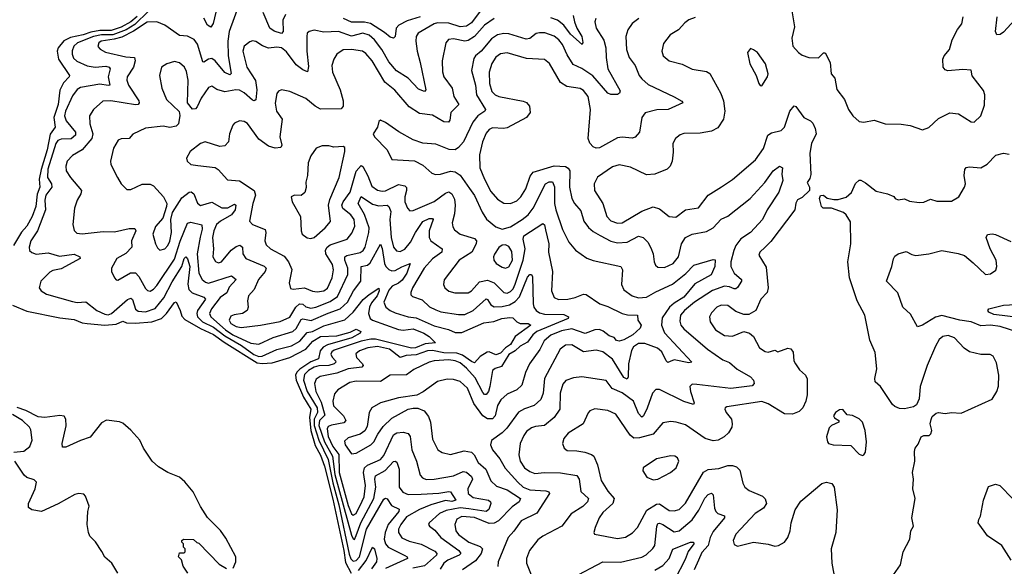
# Model space of a CAD drawing. Extents: x 2143765 to 2212931, y 878955 to 1017455.
# Tile 32 of 256: x 2151760 to 2157830, y 900077 to 903448. Entities that reach past the tile are written whole.
import ezdxf

# ---------------------------------------------------------------- set-up
doc = ezdxf.new("R2010")
doc.units = 0

msp = doc.modelspace()

# ---------------------------------------------------------------- linework, layer by layer
at = {"layer": '0CON20XD'}
for points in [[(2153112.7, 903545), (2153051.2, 903375), (2153043.5, 903315), (2153046, 903226), (2153064.4, 903115.6), (2153055, 903108.5), (2153025, 903122.8), (2152965, 903194.7), (2152945, 903208.8), (2152925, 903205.5), (2152895.7, 903185.7), (2152888.6, 903188.6), (2152857.2, 903297.2), (2152835.3, 903325.3), (2152795, 903346.2), (2152745, 903350), (2152655, 903414.1), (2152605, 903435.7), (2152545, 903433.8), (2152462.5, 903377.5), (2152389, 903341), (2152342.7, 903327.3), (2152261.9, 903315), (2152248.2, 903305), (2152242.3, 903282.3), (2152256, 903266), (2152288.7, 903248.7), (2152415, 903219.7), (2152467.8, 903215), (2152472.5, 903195), (2152461.9, 903155), (2152422.3, 903095), (2152420.4, 903075), (2152430.3, 903045), (2152495, 902946.9), (2152497.1, 902935), (2152490.8, 902925), (2152475, 902922.4), (2152322.3, 902947.7), (2152272.9, 902945), (2152214.7, 902895.3), (2152191.1, 902855), (2152192.7, 902805), (2152211.2, 902745), (2152205.3, 902715), (2152144.8, 902645.2), (2152085, 902611.1), (2152053.8, 902575), (2152044.5, 902544.5), (2152046.7, 902515), (2152072.5, 902475), (2152140.6, 902395), (2152138.1, 902375), (2152114.4, 902335), (2152097.1, 902285), (2152088, 902185), (2152095, 902147.5), (2152112.1, 902132.1), (2152145, 902127.5), (2152275, 902142.8), (2152345, 902139.6), (2152435, 902161.1), (2152469.4, 902159.4), (2152475.3, 902145), (2152450, 902085), (2152451.5, 902045), (2152415, 902006.2), (2152360, 901975), (2152325.7, 901915), (2152325.8, 901895), (2152345, 901856.7), (2152355, 901843.8), (2152365, 901842), (2152442.3, 901887.7), (2152475, 901886.2), (2152495.2, 901865.2), (2152535, 901790.5), (2152548.5, 901778.5), (2152565, 901774.6), (2152585, 901786.2), (2152605, 901808.2), (2152715, 901971.1), (2152748.6, 902081.4), (2152795, 902193.5), (2152815, 902198.7), (2152882.1, 902182.1), (2152885.6, 902155.6), (2152873, 902107), (2152853.4, 902005), (2152864, 901885), (2152885, 901846.2), (2152905, 901829.1), (2152925, 901823.1), (2153065, 901868.2), (2153094.3, 901845), (2153052.3, 901797.7), (2153037.5, 901762.5), (2152995.9, 901735), (2152943.3, 901665), (2152930.5, 901635), (2152938.9, 901615), (2153028.5, 901535), (2153074.2, 901505), (2153185, 901453.5), (2153235, 901447), (2153322.7, 901487.3), (2153445, 901525.2), (2153465, 901542.8), (2153495, 901598.8), (2153505, 901602.3), (2153556.3, 901593.7), (2153662, 901638)], [(2152485, 903468.6), (2152445.5, 903435), (2152385, 903401.5), (2152325, 903382.5), (2152255, 903382.1), (2152198.1, 903371.9), (2152151.5, 903355), (2152072.4, 903337.6), (2152032.4, 903317.6), (2151997.1, 903275), (2151990.6, 903255), (2152000, 903205), (2152068.1, 903105), (2152065.6, 903095), (2152030.6, 903059.4), (2152007.1, 903012.9), (2151997, 902925), (2151971.1, 902845), (2151979.7, 902785), (2151947.6, 902742.4), (2151929.9, 902645), (2151892.4, 902525), (2151880, 902465), (2151884, 902415), (2151868.3, 902371.7), (2151858.9, 902295), (2151837.3, 902235), (2151804, 902175), (2151771.4, 902138.6), (2151722.8, 902055)], [(2152555, 903500), (2152471, 903419), (2152416, 903386), (2152335.2, 903355.2), (2152265, 903354.8), (2152214.4, 903345.6), (2152116, 903305), (2152094.7, 903285), (2152083.2, 903256.8), (2152082.9, 903235), (2152091.8, 903211.8), (2152112.5, 903192.5), (2152175.8, 903164.2), (2152225, 903156.1), (2152290.9, 903160.9), (2152311.9, 903155), (2152316.9, 903145), (2152306, 903095), (2152315.3, 903045), (2152305, 903041.7), (2152255, 903050.3), (2152135, 903030), (2152115, 903018.2), (2152085, 902979.1), (2152041.6, 902885), (2152036.4, 902855), (2152047.6, 902825), (2152103.7, 902755), (2152103.7, 902735), (2152076.6, 902713.4), (2152015, 902711.5), (2151995, 902703.3), (2151983.8, 902685), (2151934, 902526), (2151931.9, 902475), (2151956.4, 902435), (2151959.2, 902415), (2151921, 902365), (2151915.2, 902335), (2151919.8, 902275), (2151870.8, 902145), (2151829.2, 902085), (2151818.5, 902045), (2151820.8, 902025), (2151835, 902011.4), (2151862, 902002), (2151935, 902010.4), (2152005, 901989.7), (2152095, 902002.5), (2152130, 901985), (2152132, 901975), (2152015, 901911.5), (2151965, 901900.8), (2151945, 901890.4), (2151890.9, 901835), (2151880.5, 901795), (2151892.9, 901775), (2151925.4, 901755.4), (2152085, 901710), (2152115, 901704.6), (2152167.7, 901707.7), (2152235, 901655.3), (2152285, 901631.4), (2152305, 901628.4), (2152325.4, 901635), (2152425, 901721.6), (2152445, 901730.9), (2152455, 901722.9), (2152473.7, 901663.7), (2152489.6, 901649.6), (2152535, 901646.4), (2152595, 901666.2), (2152647.9, 901732.1), (2152699.2, 901830.8), (2152760.5, 901925), (2152775, 901974.4), (2152785, 901985.6), (2152795, 901973.3), (2152808.1, 901925), (2152797.3, 901817.3), (2152802.9, 901785), (2152824.1, 901764.1), (2152895.8, 901735.8), (2152905.3, 901725), (2152856.3, 901655), (2152851.2, 901635), (2152857, 901615), (2152887.6, 901585), (2152955, 901552.2), (2153025, 901497.4), (2153127.7, 901437.7), (2153204, 901384)], [(2154599.6, 903500.4), (2154545, 903429.1), (2154515, 903408.1), (2154474.8, 903405.2), (2154405, 903427.3), (2154335, 903429.3), (2154315, 903423.2), (2154217.5, 903365), (2154204.6, 903345), (2154202.2, 903315), (2154209.7, 903255), (2154230, 903185), (2154264.2, 903015.8), (2154255, 903005.8), (2154219.4, 903019.4), (2154155, 903088), (2154083.8, 903133.8), (2154035, 903188.2), (2153992.2, 903265), (2153948.2, 903325), (2153915, 903353), (2153875, 903364.4), (2153805, 903346), (2153724.7, 903375.3), (2153635, 903370.4), (2153575, 903384.3), (2153543.8, 903375), (2153532.9, 903365), (2153529.4, 903345), (2153530, 903255), (2153541.1, 903158.9), (2153535, 903126.7), (2153505, 903138.9), (2153465, 903169.3), (2153405, 903250.6), (2153375, 903273.7), (2153345, 903279.4), (2153295, 903273.2), (2153257.1, 903287.1), (2153215, 903312.9), (2153195, 903317.5), (2153178.3, 903311.7), (2153145, 903284.3), (2153135.4, 903255), (2153160, 903155), (2153213.2, 903073.2), (2153222.6, 903015), (2153215, 902954.2), (2153205, 902947.8), (2153195, 902952.9), (2153145, 902996.2), (2153115, 903013.3), (2153093.5, 903016.5), (2153025, 903002.7), (2152975, 903017.1), (2152945, 903038.6), (2152925, 903030), (2152879.2, 902965), (2152855, 902911.2), (2152845, 902898.8), (2152825, 902896.2), (2152794.5, 902935), (2152798.6, 903075), (2152787.7, 903127.7), (2152775.3, 903155.3), (2152745, 903181.4), (2152715, 903190), (2152667.5, 903175), (2152635, 903156.2), (2152622.2, 903105), (2152635.6, 903025), (2152664.4, 902955), (2152742.6, 902882.6), (2152746.6, 902856.6), (2152740, 902805), (2152725, 902791.1), (2152685, 902782.9), (2152645, 902790.9), (2152535, 902778.2), (2152457.9, 902742.1), (2152434.4, 902715.6), (2152385, 902714.4), (2152368, 902705), (2152338.1, 902655), (2152320, 902575), (2152322.5, 902555), (2152362.9, 902475), (2152386.6, 902436.6), (2152420.5, 902400.5), (2152445, 902401.2), (2152515, 902433.8), (2152565, 902434), (2152585, 902423.8), (2152645.8, 902355.8), (2152666.7, 902315), (2152665.7, 902295), (2152642.5, 902225), (2152597.1, 902172.9), (2152581.1, 902125), (2152596.5, 902066.5), (2152610.3, 902040.3), (2152625, 902026.7), (2152655.4, 902035), (2152674.1, 902055), (2152685, 902081.4), (2152696, 902135), (2152692.5, 902215), (2152701.2, 902258.8), (2152759.6, 902350.4), (2152805, 902384.6), (2152816.6, 902386.6), (2152834.2, 902374.2), (2152857.1, 902317.1), (2152875, 902301.5), (2152945, 902321.8), (2153007, 902287), (2153042.5, 902287.5), (2153085, 902309.6), (2153092.2, 902305), (2153089.2, 902275), (2153065.6, 902245), (2152997.1, 902205), (2152974.4, 902184.4)], [(2152969.7, 903495), (2152952, 903425), (2152938.2, 903401.8), (2152917.3, 903415), (2152895, 903457.8)], [(2153399.3, 903480.7), (2153382.8, 903445), (2153385.2, 903374.8), (2153375, 903363.5), (2153328, 903378), (2153302.5, 903395), (2153262, 903492)], [(2154230, 903465), (2154149.3, 903440.7), (2154097.9, 903415), (2154081.5, 903395), (2154075.4, 903345), (2154065, 903334.4), (2154045, 903339.6), (2154010, 903370), (2153923.8, 903423.8), (2153885, 903432.9), (2153805, 903432.8), (2153756, 903456)], [(2155172.6, 903475), (2155180.9, 903435), (2155195.8, 903395), (2155225.7, 903345), (2155232.5, 903307.5), (2155227.5, 903295), (2155155, 903358.4), (2155115.1, 903415.1), (2155075, 903444.4), (2155035, 903460.2)], [(2155925, 903461.8), (2155885, 903448.1), (2155860.2, 903429.8), (2155820.8, 903385), (2155770.8, 903355), (2155728.7, 903301.3), (2155718.6, 903255), (2155727.5, 903225), (2155763.3, 903195), (2155845, 903174.4), (2155905, 903142.9), (2155995, 903128.6), (2156015.4, 903115.4), (2156082.2, 902992.2), (2156098.5, 902948.5), (2156106.5, 902885), (2156099.1, 902835), (2156065, 902781.4), (2156025, 902760.6), (2155955, 902748.9), (2155855, 902746.9), (2155832, 902738), (2155803.8, 902716.2), (2155787.1, 902685), (2155787.9, 902632.1), (2155783.5, 902575), (2155770.6, 902545), (2155752.7, 902527.3), (2155675, 902494.5), (2155625, 902490.9), (2155525, 902538.9), (2155455, 902553.1), (2155415, 902541.5), (2155322.6, 902477.4), (2155302.5, 902435), (2155304.5, 902395), (2155354.7, 902314.7), (2155379.6, 902235), (2155405, 902208.2), (2155445, 902193.3), (2155475.3, 902194.7), (2155595, 902267.1), (2155665, 902294.4), (2155705, 902281.1), (2155765, 902233.3), (2155805, 902229.2), (2155865, 902274.5), (2155945, 902287.8), (2156005, 902365.6), (2156087.5, 902417.5), (2156155, 902462.5), (2156296.2, 902583.8), (2156346.1, 902653.9), (2156373.3, 902735), (2156395, 902749.6), (2156455, 902764.3), (2156474.2, 902785), (2156508.6, 902885), (2156535, 902917.5), (2156545, 902912.5), (2156594.6, 902844.6), (2156635, 902824.2), (2156649.8, 902809.8), (2156665, 902776.7), (2156669.4, 902745), (2156642, 902685), (2156630.9, 902625), (2156636.8, 902493.2), (2156631.9, 902468.1), (2156614.4, 902445), (2156628.8, 902415), (2156628.8, 902395), (2156585, 902351.2), (2156555, 902338), (2156545, 902317.5), (2156538.1, 902275), (2156390.4, 902079.6), (2156355.3, 902044.7), (2156324, 902015), (2156316.2, 901995), (2156361.2, 901921.2), (2156375.3, 901794.7), (2156367.3, 901765), (2156330, 901725), (2156298.1, 901655), (2156255, 901630.6), (2156225, 901628.9), (2156175, 901647.5), (2156125, 901685.5), (2156085, 901687.1), (2156058.1, 901675), (2156025, 901639.2), (2156013.3, 901615), (2156016.9, 901585), (2156049.4, 901535), (2156105, 901499.5), (2156155, 901496.5), (2156225, 901524.2), (2156260, 901515), (2156285, 901493.8), (2156320.8, 901425), (2156355, 901400.6), (2156375, 901397.5), (2156415, 901410), (2156435, 901398.9), (2156495, 901422.9), (2156515, 901417.5), (2156528, 901398), (2156533.6, 901345), (2156541.9, 901325), (2156568.3, 901288.3), (2156605, 901255.8), (2156615, 901233.3), (2156615.4, 901134.6), (2156607.5, 901095), (2156588.5, 901055), (2156565, 901032.5), (2156525, 901014.4), (2156475, 901017.5), (2156375, 901079.6), (2156335, 901094), (2156119.7, 901060.3), (2156110, 901055), (2156107.5, 901045), (2156115.8, 901025), (2156148.1, 900985), (2156153.3, 900955), (2156150, 900935), (2156129.8, 900900.2), (2156103.9, 900876.1), (2156065.4, 900854.6), (2156035, 900851.5), (2155985, 900864.5), (2155865, 900950), (2155806.7, 900966.7), (2155775, 900969.2), (2155725, 900960.6), (2155665, 900891.9), (2155581.9, 900868.1), (2155547.1, 900867.1), (2155522.9, 900885), (2155435.6, 901015), (2155385, 901037.1), (2155305, 901047.8), (2155275.4, 901034.6), (2155265, 901024), (2155234, 900956), (2155142.1, 900897.9), (2155115.5, 900865), (2155105.6, 900835), (2155117.1, 900805), (2155135, 900791.1), (2155195, 900789.1), (2155245, 900780), (2155285, 900766.7), (2155299.4, 900755), (2155322.6, 900702.6), (2155345, 900605.8), (2155385, 900540), (2155424.5, 900495), (2155417.3, 900465), (2155355, 900408.9), (2155332.9, 900375), (2155306.9, 900315), (2155300, 900285), (2155303.3, 900275), (2155445, 900248.9), (2155495, 900256.1), (2155537.8, 900282.2), (2155569.1, 900315), (2155626.8, 900423.2), (2155685, 900460.8), (2155705, 900462.5), (2155765, 900420.8), (2155795, 900417.9), (2155825, 900427.5), (2155864.7, 900465.3), (2155975, 900656.6), (2156005, 900672.9), (2156070.8, 900679.2), (2156125, 900697.9), (2156155, 900698.8), (2156179.9, 900689.9), (2156199.7, 900669.7), (2156218.8, 900588.8), (2156230, 900565), (2156256.7, 900545), (2156339.8, 900509.8), (2156355, 900493.8), (2156364.3, 900465), (2156345.8, 900435), (2156295, 900402.9), (2156175, 900275.8), (2156158, 900235), (2156165, 900211.2), (2156185, 900200.8), (2156284.2, 900225.8), (2156375, 900214.2), (2156415, 900200.8), (2156437.5, 900205), (2156475, 900226), (2156495, 900253.8), (2156509.1, 900295), (2156515.3, 900344.7), (2156541.5, 900425), (2156575, 900477.5), (2156705, 900587.5), (2156735, 900595.8), (2156767.9, 900587.9), (2156780.8, 900565), (2156798.9, 900425), (2156790.9, 900285), (2156763.1, 900185), (2156767.1, 900095), (2156785.6, 899995)], [(2156518.2, 903515), (2156536.5, 903405), (2156519.4, 903335), (2156525.8, 903285), (2156561.2, 903245), (2156585, 903229.2), (2156625, 903215.8), (2156685, 903213.8), (2156715, 903243.3), (2156725, 903243.3), (2156757.5, 903185), (2156763.8, 903115), (2156785, 903087.5), (2156798.7, 903018.7), (2156844.2, 902955), (2156870, 902895), (2156895.8, 902855.8), (2156935, 902820), (2156965, 902816.7), (2157027.7, 902827.7), (2157095, 902806.2), (2157194.2, 902804.2), (2157250, 902795), (2157325, 902768.8), (2157365, 902783.8), (2157425, 902838), (2157495, 902873.8), (2157547.3, 902867.3), (2157625, 902818), (2157645, 902816.2), (2157686, 902855), (2157708.3, 902921.7), (2157710, 902985), (2157701.7, 903011.7), (2157633, 903103), (2157625, 903137.5), (2157575, 903140.8), (2157482.7, 903132.7), (2157465, 903140), (2157453.8, 903155), (2157451.2, 903205), (2157460, 903225), (2157493.1, 903265), (2157507.9, 903325), (2157541.3, 903388.7), (2157567.4, 903422.6), (2157576.7, 903465)], [(2157918.8, 903475), (2157825, 903370.9), (2157805, 903357.5), (2157783.8, 903355), (2157775.5, 903375.5), (2157786.6, 903465)], [(2154685, 903454.8), (2154625.7, 903414.3), (2154565, 903344.7), (2154525, 903319.4), (2154505, 903316.5), (2154435, 903330.3), (2154404.7, 903325.3), (2154387.8, 903305), (2154365.5, 903195), (2154366.7, 903126.7), (2154374.6, 903095), (2154425.3, 903025.3), (2154436.2, 902975), (2154466.4, 902925), (2154417.3, 902875), (2154411.3, 902828.7), (2154403.9, 902816.1), (2154375, 902817.5), (2154305, 902859.4), (2154225, 902869.6), (2154160.3, 902910.3), (2154072.8, 903012.8), (2154012.2, 903062.2), (2153933.8, 903193.8), (2153895, 903239.4), (2153873.1, 903253.1), (2153805, 903265.3), (2153755, 903262.5), (2153715.6, 903235), (2153695.9, 903204.1), (2153683.9, 903165), (2153689.3, 903125), (2153735, 903016), (2153755, 902947.5), (2153754.3, 902915), (2153741.3, 902898.7), (2153615, 902895.5), (2153581.4, 902915), (2153525, 902962.2), (2153425, 903005.8), (2153373.6, 903016.4), (2153355, 903007.5), (2153346.1, 902993.9), (2153335.7, 902934.3), (2153343.5, 902885), (2153378.5, 902835), (2153363.8, 902725), (2153376.7, 902675), (2153369.6, 902660.4), (2153335, 902655.5), (2153295, 902667.9), (2153235, 902712.2), (2153165, 902807.1), (2153145, 902821.1), (2153115, 902824.3), (2153085, 902809.2), (2153075, 902796.7), (2153054.4, 902745), (2153047.5, 902695), (2153025, 902671.2), (2152995, 902665.8), (2152904.6, 902695.4), (2152875, 902684.4), (2152810.8, 902635), (2152789.2, 902595), (2152792, 902575), (2152815.6, 902555.6), (2152859.1, 902549.1), (2152965, 902537.5), (2152983.3, 902525), (2153040.7, 902460.7), (2153115, 902454.5), (2153204.7, 902394.7), (2153214.6, 902365), (2153197.5, 902315), (2153177.5, 902205), (2153196.2, 902185), (2153272.5, 902155), (2153278.5, 902135), (2153270.8, 902085), (2153279.9, 902059.9), (2153305.6, 902035), (2153389.6, 901989.6), (2153418.2, 901955), (2153437.6, 901907.6), (2153420.6, 901825), (2153429.2, 901789.2), (2153445.7, 901785.7), (2153515, 901795.3), (2153565, 901774.1), (2153595, 901769.7), (2153635, 901776.4), (2153658.3, 901791.7), (2153687, 901855), (2153695.3, 901905), (2153687.7, 901937.7), (2153647.1, 902005), (2153646, 902026), (2153654.8, 902045), (2153675, 902060.2), (2153779.5, 902095), (2153808.2, 902131.8), (2153825.3, 902175), (2153822.8, 902215), (2153802.5, 902245), (2153753.3, 902283.3), (2153745.9, 902305), (2153754, 902325), (2153797.2, 902385), (2153835, 902513.5), (2153865, 902548.1), (2153875, 902542.9), (2153905.8, 902485), (2153931.1, 902421.1), (2153965, 902396.7), (2153995, 902390.3), (2154015, 902393), (2154095, 902431.3), (2154135, 902424.3), (2154143.8, 902413.8), (2154145.4, 902395.4), (2154134.2, 902355), (2154134, 902325), (2154151.1, 902285), (2154165, 902270), (2154185, 902271.5), (2154315, 902326.5), (2154385, 902379.2), (2154405, 902386.2), (2154425, 902373.3), (2154440.9, 902340.8), (2154445.8, 902305), (2154440.5, 902250.5), (2154426.2, 902195), (2154430.5, 902170.5), (2154441.6, 902151.6), (2154474.7, 902124.7), (2154565, 902098.2), (2154576.2, 902085), (2154573.8, 902065), (2154547.1, 902015), (2154470.4, 901965), (2154376.3, 901843.7), (2154371.9, 901815), (2154380.6, 901795), (2154405, 901774.6), (2154443.6, 901763.7), (2154525, 901763.8), (2154545, 901775.5), (2154595, 901831.2), (2154645, 901842.4), (2154685.5, 901825.5), (2154745, 901765.3), (2154765, 901762.2), (2154785, 901770.8), (2154801.8, 901788.2), (2154815, 901816.2), (2154863.8, 901965), (2154876.5, 902035), (2154864.3, 902095), (2154868.7, 902115), (2154985, 902191.4), (2154995, 902183.8), (2155001.5, 902151.5), (2155021.8, 902065), (2155020.6, 902015), (2155044.6, 901895), (2155038.5, 901775), (2155054.7, 901734.7), (2155081.8, 901721.8), (2155140, 901725), (2155185, 901733.8), (2155235, 901754.4), (2155252.9, 901752.9), (2155336.4, 901696.3), (2155385, 901680), (2155475, 901635.9), (2155507.2, 901627.2), (2155569.2, 901625), (2155570, 901595), (2155590.9, 901565), (2155584.7, 901545), (2155539.3, 901505), (2155485, 901473.3), (2155455, 901464.4), (2155439.9, 901469.9), (2155425, 901487.5), (2155395, 901498), (2155357.3, 901527.3), (2155335, 901536.7), (2155305, 901534.3), (2155246.7, 901513.3), (2155165, 901542.4), (2155099.3, 901529.3), (2155035, 901502.2), (2154992.8, 901467.2), (2154965.9, 901414.1), (2154903.8, 901325), (2154877.9, 901272.1), (2154855.9, 901194.1), (2154825, 901165.6), (2154765, 901139.1), (2154726.8, 901103.2), (2154705, 901068), (2154691.8, 901005), (2154674.7, 900985.3), (2154645, 900986.8), (2154615.1, 901005.1), (2154560.6, 901080.6), (2154520.9, 901175), (2154475, 901215.6), (2154435, 901228.5), (2154395, 901230), (2154335, 901216.4), (2154247.7, 901152.3), (2154207.8, 901132.2), (2154095, 901115.5), (2153985, 901085.4), (2153931.4, 901055), (2153913.8, 901026.2), (2153902, 900938), (2153887.6, 900912.4), (2153859.2, 900890.8), (2153785, 900870), (2153761.8, 900848.2), (2153767.5, 900825), (2153805, 900770), (2153835, 900774.5), (2153925, 900826.7), (2153942.5, 900845), (2153967.3, 900892.7), (2154001.1, 900938.9), (2154055, 900989.6), (2154154.7, 901045.3), (2154185, 901053.1), (2154215, 901051.8), (2154254.7, 901034.7), (2154281.4, 901001.4), (2154293.4, 900965), (2154305, 900860), (2154338.6, 900795), (2154365, 900778.2), (2154415, 900766.9), (2154500.7, 900789.3), (2154545, 900780.8), (2154561.1, 900765), (2154587.2, 900717.2), (2154634.1, 900675), (2154663.9, 900603.9), (2154700.5, 900570.5), (2154765, 900548.4), (2154846.8, 900495), (2154840, 900475), (2154796, 900444), (2154712, 900358), (2154685, 900343.3), (2154655, 900340.4), (2154565, 900377.3), (2154485, 900383), (2154455, 900367.5), (2154441.8, 900335), (2154448.9, 900295), (2154465, 900273.6), (2154528.8, 900225), (2154599, 900199), (2154613.5, 900183.5), (2154605.8, 900155), (2154569.8, 900110.2), (2154490, 900055)], [(2155312.7, 903455), (2155305.4, 903435), (2155314.7, 903395), (2155361, 903321), (2155373.2, 903275), (2155375.3, 903215), (2155386.9, 903145), (2155461.5, 903008.5), (2155458.9, 902995), (2155445, 902986.4), (2155405, 902986.8), (2155385, 902995.4), (2155292.8, 903102.8), (2155225, 903147.1), (2155172.3, 903172.3), (2155135, 903232.2), (2155106.8, 903295), (2155084, 903325), (2155055, 903346.7), (2154996.7, 903366.7), (2154965, 903368.2), (2154945, 903362.2), (2154905, 903332.9), (2154882.7, 903327.3), (2154775, 903361), (2154745, 903362.6), (2154705, 903355.3), (2154669, 903331), (2154606.1, 903255), (2154569.5, 903225), (2154560.1, 903209.9), (2154546.2, 903135), (2154570.9, 903045), (2154576.3, 902985), (2154631.8, 902895), (2154626.9, 902885), (2154584.5, 902855), (2154553, 902817), (2154495.5, 902694.5), (2154465, 902659.6), (2154445, 902646.2), (2154407.7, 902647.7), (2154325, 902680.6), (2154245.8, 902685.8), (2154185, 902706.2), (2154097.1, 902757.1), (2154015, 902814), (2153985, 902827.5), (2153975, 902820), (2153966.2, 902785), (2153940, 902745), (2153946.7, 902725), (2154025.5, 902645.5), (2154055, 902586.2), (2154195, 902577.1), (2154245, 902551.4), (2154301.7, 902501.7), (2154322.6, 902492.6), (2154355, 902495.5), (2154415, 902513.8), (2154445, 902510), (2154475, 902489.5), (2154533.6, 902406.4), (2154563.8, 902363.8), (2154610.3, 902260.3), (2154638.2, 902218.2), (2154695, 902170.9), (2154735.5, 902155.5), (2154785, 902171.1), (2154858.5, 902215), (2154895.5, 902244.5), (2154925.8, 902285), (2155001.1, 902435), (2155025, 902448.9), (2155045, 902447.5), (2155057.6, 902417.6), (2155057.3, 902315), (2155064.4, 902275), (2155106.5, 902155), (2155145.3, 902075.3), (2155186.9, 902026.9), (2155256.9, 901976.9), (2155295, 901962.9), (2155466.9, 901926.9), (2155476.2, 901906.2), (2155471.2, 901815), (2155485, 901782.2), (2155535.3, 901745.3), (2155575, 901732.9), (2155625, 901735.9), (2155680.9, 901769.1), (2155785, 901816.1), (2155866.6, 901883.4), (2155915.3, 901934.7), (2156035, 901970), (2156048, 901968), (2156045.9, 901925), (2156022.1, 901875), (2155921.5, 901818.5), (2155855, 901735.8), (2155795, 901699.6), (2155765.6, 901674.4), (2155721.1, 901608.9), (2155716.1, 901565), (2155736, 901516), (2155903.3, 901335), (2155885, 901331.1), (2155795, 901350.4), (2155769.6, 901340.4)], [(2155576.9, 903455), (2155535.6, 903425), (2155510, 903385), (2155496.5, 903345), (2155501.8, 903265), (2155518.1, 903215), (2155555.3, 903165.3), (2155578.2, 903105), (2155595, 903082.7), (2155635, 903047.7), (2155795, 902971.8), (2155841.2, 902945), (2155847.5, 902935), (2155758.8, 902895), (2155687.6, 902892.4), (2155615.4, 902874.6), (2155594.6, 902845.4), (2155580.8, 902755), (2155555, 902722.9), (2155535, 902716.9), (2155475, 902723.2), (2155445, 902720.4), (2155335, 902658.5), (2155315, 902655.5), (2155294.6, 902664.6), (2155276, 902686), (2155264.6, 902715.4), (2155280, 902895), (2155264.5, 902975), (2155235, 903012.2), (2155215, 903024.5), (2155133.3, 903036.7), (2155095, 903061.8), (2155027.1, 903177.1), (2154995, 903202.1), (2154885, 903209), (2154765, 903244.6), (2154725, 903237.5), (2154695, 903217.9), (2154671.7, 903178.3), (2154655.2, 903124.8), (2154657.1, 903055), (2154671.1, 903005), (2154692.2, 902985), (2154715, 902974.7), (2154865, 902946.7), (2154885, 902938.2), (2154902.5, 902915), (2154908.1, 902875), (2154885.4, 902844.6), (2154765, 902781.8), (2154743.1, 902776.9), (2154675, 902780.4), (2154655, 902771.5), (2154635, 902748.5), (2154612.5, 902695), (2154595.4, 902615), (2154596.8, 902535), (2154625, 902464.4), (2154665, 902389.1), (2154705, 902341.5), (2154745, 902316.4), (2154785, 902314.7), (2154825, 902330.9), (2154849.3, 902355), (2154880.6, 902405), (2154906.6, 902483.4), (2154925, 902508.2), (2155055, 902547.8), (2155125, 902543.6), (2155141.7, 902531.7), (2155151.4, 902515), (2155149.7, 902415), (2155163.1, 902345), (2155180, 902315), (2155219.1, 902269.1), (2155238.8, 902205), (2155266.8, 902166.8), (2155295, 902141.5), (2155337.8, 902117.8), (2155405, 902082.5), (2155445, 902072), (2155505, 902076.7), (2155575, 902112.7), (2155603.8, 902105), (2155631.9, 902075), (2155651.7, 902041.7), (2155665.6, 902005), (2155670.6, 901955), (2155679.2, 901935), (2155695, 901922.5), (2155735, 901919.1), (2155789.5, 901945), (2155821.6, 901985), (2155839.3, 902065), (2155865.2, 902104.8), (2155905, 902126.3), (2155995, 902141.1), (2156035, 902163.9), (2156085, 902217.5), (2156125, 902236.7), (2156263.8, 902345), (2156354.5, 902445), (2156404.4, 902515.6), (2156445, 902545.4), (2156462.9, 902535), (2156457.8, 902495), (2156465.4, 902455.4), (2156440, 902385), (2156368.2, 902275), (2156339.5, 902215), (2156265.5, 902135), (2156205, 902095.9), (2156175, 902055.4), (2156162.3, 902025), (2156144.3, 901955), (2156144.7, 901925), (2156165, 901885.4), (2156209.5, 901845), (2156210, 901835), (2156185, 901796.5), (2156175, 901787.9), (2156165, 901788.4), (2156135, 901801.2), (2156105, 901803.8), (2156031.5, 901778.5), (2155920, 901705), (2155858, 901655), (2155834.1, 901625), (2155829.3, 901589.3), (2155836.8, 901565), (2155855, 901540.4), (2156000, 901415), (2156095, 901350.8), (2156135, 901334.5), (2156183.4, 901293.4), (2156266, 901245), (2156283.3, 901225), (2156288.8, 901205), (2156275, 901190), (2156145, 901172.5), (2155935, 901198.4), (2155905, 901200), (2155891.5, 901185), (2155895.4, 901155), (2155918.6, 901085), (2155915, 901074.3), (2155855, 901093.8), (2155705, 901167.3), (2155681.8, 901168.2), (2155662, 901145), (2155627.8, 901052.2), (2155605, 901004.3), (2155595, 900997.1), (2155575, 901019.4), (2155544.6, 901095), (2155475, 901146.7), (2155412.6, 901172.6), (2155375, 901222.5), (2155225, 901245.4), (2155175, 901240), (2155126.9, 901223.1), (2155109.5, 901200.5), (2155092.9, 901145), (2155090.3, 901045), (2155055.6, 900994.4), (2154995, 900944.5), (2154940.4, 900939.6), (2154915, 900931.1), (2154885, 900908.8), (2154867.5, 900882.5), (2154845.3, 900835), (2154838.1, 900765), (2154845.9, 900725), (2154871.8, 900685), (2154905, 900661.2), (2154935, 900649.3), (2154995, 900655.9), (2155095, 900653.3), (2155195, 900637.3), (2155209.3, 900615), (2155218.8, 900538.8), (2155266.4, 900495), (2155259.6, 900475), (2155231.8, 900445), (2155159.5, 900400.5), (2155102.5, 900325), (2154985, 900262.7), (2154955, 900239.5), (2154903.6, 900175), (2154884.5, 900125), (2154884.5, 900095), (2154913.9, 900025)], [(2156335, 903040), (2156370, 903095), (2156373.8, 903115), (2156358, 903175), (2156308.8, 903245), (2156285, 903263.3), (2156265, 903270), (2156247.5, 903245), (2156261.2, 903175), (2156301.2, 903105), (2156317.5, 903055), (2156325, 903042.5), (2156335, 903040)], [(2153555, 902098.5), (2153575, 902104.4), (2153644.3, 902165), (2153676.4, 902203.6), (2153663.2, 902305), (2153671.2, 902338.8), (2153730.3, 902475), (2153764.3, 902634.3), (2153765, 902660), (2153755, 902666.7), (2153697.3, 902662.7), (2153665, 902670), (2153625, 902670), (2153588.6, 902655), (2153555, 902607.5), (2153538, 902565), (2153533.7, 902486.3), (2153524.4, 902445.6), (2153526.8, 902413.2), (2153518.3, 902381.7), (2153495.7, 902364.3), (2153454.2, 902365.8), (2153433.8, 902355), (2153440, 902325), (2153490.8, 902235), (2153494.4, 902145), (2153501.4, 902125), (2153532.2, 902102.2), (2153555, 902098.5)], [(2157146.9, 900025), (2157189.4, 900085), (2157206.7, 900165), (2157248.6, 900245), (2157254.2, 900295), (2157270.8, 900325), (2157260, 900375), (2157280, 900495), (2157267.1, 900555), (2157270.8, 900615), (2157264.2, 900655), (2157279.2, 900725), (2157276, 900785), (2157281.2, 900805), (2157299.5, 900830.5), (2157317.5, 900875), (2157335, 900882.5), (2157367, 900883), (2157377, 900893), (2157382.5, 900915), (2157372.5, 900955), (2157378.3, 900981.7), (2157385, 901000), (2157409.3, 901020.7), (2157425, 901026), (2157465, 901020), (2157505, 901025.8), (2157565, 901020.8), (2157755, 901107.5), (2157784.2, 901155.8), (2157795, 901187.5), (2157795.7, 901255), (2157781.7, 901331.7), (2157762.3, 901372.3), (2157742.5, 901382.5), (2157685, 901383.1), (2157615, 901398.6), (2157582.8, 901422.8), (2157522.5, 901485), (2157485, 901500), (2157452, 901495), (2157428.9, 901475), (2157405, 901434), (2157353.8, 901315), (2157311.4, 901185), (2157305, 901110), (2157288.3, 901071.7), (2157270.5, 901059.5), (2157215, 901048.6), (2157185, 901050), (2157155, 901062.9), (2157140.8, 901075), (2157066.4, 901186.4), (2157034, 901215), (2157031.9, 901235), (2157044.4, 901295), (2157034.4, 901395), (2157002, 901472), (2156970, 901625), (2156923.8, 901715), (2156875.3, 901855.3), (2156865.5, 901955), (2156883.3, 902065), (2156882.4, 902202.4), (2156855.6, 902245.6), (2156839.1, 902259.1), (2156765, 902285.8), (2156712.5, 902285), (2156702.5, 902295), (2156690, 902345), (2156697, 902363), (2156715, 902366.7), (2156738.3, 902348.3), (2156778.3, 902338.3), (2156805, 902338.8), (2156855, 902354.2), (2156887.6, 902382.4), (2156912.1, 902437.9), (2156935, 902458.8), (2156945, 902458.8), (2156975, 902442), (2157039.7, 902389.7), (2157110, 902375), (2157148.3, 902358.3), (2157157.5, 902345), (2157175, 902336.2), (2157215, 902342.9), (2157245, 902329.1), (2157305, 902320), (2157335, 902322.7), (2157375, 902341.4), (2157415, 902328.5), (2157505, 902329.7), (2157550.6, 902355), (2157585.6, 902415), (2157590, 902435), (2157582.8, 902487.2), (2157586, 902524), (2157594.2, 902535.8), (2157615, 902541.4), (2157685, 902534.4), (2157725, 902557.5), (2157777.4, 902612.6), (2157825, 902624.2), (2157859.7, 902619.7)], [(2152974.4, 902184.4), (2152956.3, 902145), (2152949.8, 902105), (2152954.1, 902035.9), (2152950, 901985), (2152966.9, 901956.9), (2152985, 901948.5), (2153005, 901955.5), (2153064.2, 902025.8), (2153095, 902049.5), (2153116.7, 902056.7), (2153133.3, 902045), (2153135.9, 902005), (2153155, 901976.2), (2153267.6, 901927.6), (2153279.2, 901915), (2153274, 901895), (2153231.8, 901845), (2153205.2, 901784.8), (2153170.5, 901745), (2153164.3, 901715), (2153168.6, 901675), (2153162, 901655), (2153134.4, 901635.6), (2153082.4, 901627.6), (2153061.4, 901618.6), (2153050.8, 901595), (2153061.2, 901575), (2153094.3, 901555), (2153125, 901550.4), (2153243.8, 901563.8), (2153365, 901587.4), (2153425, 901613.5), (2153462.3, 901675), (2153485, 901694.8), (2153505, 901694.1), (2153525, 901677.5), (2153555, 901669.4), (2153585, 901675.6), (2153675, 901709.5), (2153719.9, 901740.1), (2153782.7, 901877.3), (2153782.1, 901915), (2153764.7, 901965.3), (2153763.8, 901985), (2153776.9, 901993.1), (2153858.6, 902011.4), (2153877.2, 902025), (2153890, 902045), (2153912.7, 902135), (2153914.3, 902165), (2153886.1, 902246.1), (2153846.4, 902315), (2153865, 902356.7), (2153935, 902310), (2153975, 902300), (2154024.7, 902304.7), (2154035, 902296.5), (2154049.1, 902265), (2154042.5, 902215), (2154050, 902105), (2154065, 902045.6), (2154082.1, 902022.1), (2154105, 902018), (2154135, 902033.8), (2154169.3, 902075), (2154201, 902135), (2154245, 902202.7), (2154285, 902222.5), (2154305, 902222), (2154308.5, 902215), (2154284, 902146), (2154284.4, 902104.4), (2154295.5, 902085), (2154365.4, 902035), (2154362.7, 902015), (2154305, 901972.8), (2154253.8, 901915), (2154181.8, 901795), (2154170.5, 901765), (2154171.8, 901751.8), (2154180.9, 901740.9), (2154241.1, 901721.1), (2154286.6, 901676.6), (2154325, 901657.7), (2154356.6, 901646.6), (2154465, 901629.3), (2154505, 901630.4), (2154555, 901654.1), (2154635, 901726.5), (2154645, 901721.4), (2154665, 901689.2), (2154685, 901676.9), (2154735, 901678.2), (2154779.8, 901690.2), (2154815, 901709.6), (2154840.9, 901739.2), (2154889.7, 901859.7), (2154905, 901877.5), (2154915, 901875.7), (2154922.1, 901862.1), (2154925.2, 901695), (2154929.5, 901675), (2154943.6, 901653.6), (2154965, 901639.8), (2154995, 901631.1), (2155115, 901630.6), (2155142.7, 901615), (2155142.2, 901605), (2154948.4, 901525), (2154922.6, 901505), (2154891.6, 901458.4), (2154845.4, 901435), (2154814.1, 901405.9), (2154775, 901382.1), (2154731.2, 901308.8), (2154692.3, 901297.7), (2154675.3, 901284.7), (2154659, 901185), (2154649.3, 901155), (2154635, 901136.4), (2154625, 901136.5), (2154615, 901148.5), (2154568.3, 901238.3), (2154515, 901298.3), (2154475, 901332.1), (2154445.8, 901344.2), (2154405, 901349.8), (2154315, 901343.8), (2154285, 901336.7), (2154189, 901291), (2154145, 901258.5), (2154045, 901255.7), (2153985, 901216.9), (2153835, 901218.6), (2153795, 901210.3), (2153721.5, 901165), (2153700.1, 901139.9), (2153689.7, 901095), (2153695.7, 901065.7), (2153756, 901005), (2153771.5, 900975), (2153759.2, 900960.8), (2153682.4, 900947.6), (2153661.9, 900938.1), (2153656.3, 900923.7), (2153662.8, 900877.2), (2153691.4, 900815), (2153727.2, 900767.2), (2153729.7, 900655), (2153785, 900452.5), (2153805, 900400.9), (2153815, 900391.6), (2153835, 900402.9), (2153872.2, 900477.8), (2153883.4, 900505), (2153891.7, 900575), (2153879.5, 900655), (2153886.1, 900683.9), (2153905, 900701), (2153985, 900736.4), (2154005, 900760.4), (2154065, 900886.6), (2154085, 900900), (2154125, 900903.6), (2154155.4, 900895.4), (2154167.7, 900877.7), (2154177.6, 900795), (2154206.6, 900725), (2154229.4, 900639.4), (2154242.5, 900622.5), (2154265, 900612.9), (2154316.2, 900613.8), (2154435, 900635.2), (2154495, 900661.9), (2154515, 900657.6), (2154545, 900630), (2154551.6, 900615), (2154521.9, 900555), (2154524.6, 900525), (2154555, 900500.7), (2154650, 900485), (2154663.5, 900475), (2154664.6, 900465), (2154653.3, 900426.7), (2154635.5, 900414.5), (2154529.1, 900430.8), (2154475, 900436.5), (2154388.7, 900421.3), (2154348.3, 900401.7), (2154284.2, 900345), (2154280.8, 900335), (2154285.7, 900325), (2154319.5, 900299.5), (2154356.8, 900255), (2154468.2, 900175), (2154478.8, 900155), (2154468.8, 900145), (2154400, 900115), (2154374.7, 900095), (2154351.4, 900058.6)], [(2157925, 901516.2), (2157805, 901556), (2157745.8, 901564.2), (2157685, 901559.7), (2157625, 901585.3), (2157555, 901595.3), (2157445, 901622.8), (2157406.8, 901613.3), (2157325, 901564.6), (2157295, 901554), (2157252.4, 901632.4), (2157205.5, 901675.5), (2157173.3, 901763.3), (2157104.2, 901835), (2157136, 901925), (2157146.1, 901973.9), (2157155, 901990), (2157175, 902003.3), (2157225, 902018.9), (2157259.7, 901999.7), (2157285, 901994.2), (2157365, 902004.4), (2157445, 902023.8), (2157545, 902006.5), (2157585, 901993.3), (2157637.6, 901947.6), (2157715, 901876.2), (2157745, 901880), (2157777.6, 901902.4), (2157784.4, 901925.6), (2157780, 901965), (2157742.7, 902035), (2157718.8, 902105), (2157726.4, 902123.6), (2157755, 902127.5), (2157775, 902124.3), (2157870.5, 902080.5)], [(2153662, 901638), (2153735, 901665.6), (2153780.6, 901705), (2153817.6, 901775), (2153862.8, 901835), (2153864.6, 901925), (2153905, 901934.7), (2153921.4, 901948.6), (2153985, 902063.8), (2153995, 902037.5), (2154009, 901945), (2154017.9, 901925), (2154035, 901907.6), (2154055, 901899.5), (2154075, 901901.1), (2154115, 901924.8), (2154166.7, 901945), (2154147.8, 901885), (2154117.6, 901842.4), (2154096.3, 901823.7), (2154055.9, 901805), (2154035, 901779.7), (2154005.3, 901705.3), (2154017.9, 901675), (2154043.3, 901655), (2154075, 901640.8), (2154155, 901616.4), (2154205, 901609.5), (2154315, 901559), (2154403.2, 901536.8), (2154445, 901518.4), (2154485, 901518.1), (2154622.2, 901577.8), (2154683.8, 901586.2), (2154732, 901605), (2154782.2, 901612.2), (2154799.3, 901609.3), (2154824.2, 901585), (2154845, 901575.3), (2154895, 901573.9), (2154910.5, 901565), (2154815, 901494.8), (2154785, 901445.8), (2154755.4, 901424.6), (2154725, 901390.7), (2154695, 901382), (2154655, 901398.8), (2154641.8, 901398.2), (2154598.4, 901371.6), (2154565, 901332.5), (2154545, 901340.2), (2154489.8, 901379.8), (2154455, 901392.3), (2154375, 901393.3), (2154305, 901407.8), (2154275, 901405.3), (2154205, 901380.9), (2154143, 901377), (2154105, 901364.4), (2154039.5, 901415), (2153966.6, 901433.4), (2153906.4, 901425), (2153855.2, 901404.8), (2153831.9, 901388.1), (2153837.5, 901365), (2153874.1, 901325), (2153877.2, 901315), (2153869.4, 901305), (2153785, 901293.8), (2153715, 901268.8), (2153612.9, 901247.1), (2153588.7, 901231.3), (2153578.2, 901205), (2153585.5, 901155), (2153618.3, 901088.3), (2153641.8, 901008.2), (2153607.9, 900975), (2153604.8, 900945), (2153639.7, 900845), (2153689.1, 900755), (2153703.9, 900643.9), (2153805, 900268.8), (2153815, 900245.7), (2153825, 900242.5), (2153834.1, 900265.9), (2153863.2, 900345), (2153942.5, 900495), (2153954.9, 900565), (2153949, 900615), (2153952.8, 900635), (2154012.5, 900667.5), (2154065, 900722.9), (2154075, 900726), (2154085, 900718.8), (2154098.9, 900675), (2154098.9, 900565), (2154123, 900533), (2154155, 900520.3), (2154235, 900521.1), (2154345, 900526.8), (2154405, 900538.6), (2154415.4, 900535), (2154449.5, 900485), (2154425, 900477.2), (2154385, 900482.8), (2154295, 900455.7), (2154225, 900426.4), (2154145, 900381), (2154109, 900335), (2154096.2, 900305), (2154095.3, 900285), (2154115, 900251.8), (2154161.9, 900231.9), (2154235, 900212.5), (2154319.5, 900169.5), (2154332.3, 900155), (2154328.8, 900145), (2154255, 900080.5), (2154183.5, 900065)], [(2154755, 901915.5), (2154775, 901924.4), (2154798, 901965), (2154795, 902018.8), (2154775, 902048.9), (2154755, 902058.6), (2154735, 902057.5), (2154715, 902042.5), (2154688.2, 902001.8), (2154681.8, 901985), (2154683.6, 901965), (2154697.8, 901945), (2154735, 901920.8), (2154755, 901915.5)], [(2153204, 901384), (2153235, 901371.3), (2153255, 901372.2), (2153345, 901413.1), (2153435, 901436.4), (2153488.1, 901465), (2153531.4, 901518.7), (2153565.4, 901525), (2153635, 901559.7), (2153765, 901597.8), (2153815.8, 901644.2), (2153878.4, 901721.6), (2153915, 901753.8), (2153975, 901792), (2153976.2, 901776.2), (2153963, 901745), (2153928, 901702), (2153916.2, 901675), (2153910.6, 901635), (2153921.3, 901605), (2153935.6, 901595), (2154095, 901536.8), (2154125, 901532.4), (2154185, 901541.5), (2154250.8, 901515), (2154283.9, 901495), (2154324.2, 901455), (2154259.2, 901449.2), (2154201.1, 901425), (2154175, 901421.9), (2153953, 901477), (2153925, 901477.5), (2153865.5, 901464.5), (2153699.2, 901410.8), (2153685, 901399.1), (2153679.3, 901385), (2153685.9, 901365.9), (2153706.9, 901345), (2153709.2, 901335), (2153698.8, 901325), (2153665.6, 901314.4), (2153605, 901312.7), (2153575, 901305.8), (2153540, 901285), (2153515, 901259), (2153508.8, 901225), (2153532.1, 901155), (2153593.8, 901055), (2153596.4, 901025), (2153574.8, 900985.2), (2153575.6, 900945), (2153603.8, 900853.8), (2153661.5, 900735), (2153691.5, 900591.5), (2153728.6, 900455), (2153791.8, 900151.8), (2153802, 900122), (2153815, 900108.1), (2153835, 900112.4), (2153854.1, 900135), (2153899.1, 900305), (2154005, 900491.3), (2154015, 900496.8), (2154025, 900492.1), (2154052.2, 900452.2), (2154099.7, 900429.7), (2154098.2, 900415), (2154031.6, 900335), (2154012.4, 900285), (2154006.5, 900245), (2154015.3, 900215), (2154031.3, 900195), (2154135, 900143.5), (2154147.9, 900135), (2154150, 900125), (2154016.3, 900063.7)], [(2151716.4, 901686.4), (2151805, 901650), (2152008.3, 901608.3), (2152095, 901598.2), (2152145, 901578.2), (2152176, 901574), (2152285, 901563.9), (2152355, 901571.1), (2152395, 901588.4), (2152418.1, 901578.1), (2152475, 901575.7), (2152575.4, 901584.6), (2152635, 901605.8), (2152664.9, 901635.1), (2152715, 901704.4), (2152725, 901707.1), (2152749.6, 901655), (2152758.9, 901618.9), (2152778.3, 901598.3), (2152873.8, 901543.8), (2152955, 901507.4), (2153020.1, 901460.1), (2153225, 901332.2), (2153255, 901327.3), (2153317.3, 901332.7), (2153425, 901365.5), (2153525, 901415.2), (2153566.8, 901465), (2153615, 901493.5), (2153715, 901499), (2153798.5, 901521.5), (2153835, 901540), (2153862.5, 901525), (2153858.8, 901515), (2153808.5, 901485), (2153657.4, 901442.6), (2153630.7, 901429.3), (2153612.5, 901405), (2153603, 901357), (2153555, 901338.3), (2153487.6, 901292.4), (2153469.3, 901275), (2153460.3, 901255), (2153463.9, 901225), (2153510.6, 901120.6), (2153555.4, 901045), (2153545.9, 900994.1), (2153555.3, 900915.3), (2153582.7, 900822.7), (2153615, 900762.2), (2153639.8, 900695), (2153690.3, 900490.3), (2153758.4, 900175), (2153769.5, 900099.5), (2153804.6, 900034.6)], [(2158018.5, 901598.5), (2157765, 901630.3), (2157734, 901645), (2157728.8, 901655), (2157733.8, 901665), (2157825, 901687.1), (2157933.4, 901693.4)], [(2155769.6, 901340.4), (2155755, 901334), (2155745, 901344), (2155719.5, 901399.5), (2155692.7, 901422.7), (2155615, 901451.9), (2155575, 901450.3), (2155545, 901430.9), (2155531.7, 901408.3), (2155513.7, 901326.3), (2155510.4, 901245), (2155505, 901231.4), (2155485, 901242.2), (2155414, 901354), (2155355, 901398.8), (2155315, 901409.2), (2155235, 901400.3), (2155165, 901443.6), (2155125, 901440.4), (2155092.1, 901415), (2154995.3, 901235), (2154986.8, 901145), (2154972.9, 901105), (2154932.1, 901067.9), (2154872.2, 901047.8), (2154835, 901027.1), (2154762.3, 900927.7), (2154735, 900899.2), (2154668.3, 900851.7), (2154661.9, 900825), (2154675.6, 900795), (2154719.5, 900739.5), (2154752.5, 900682.5), (2154830.3, 900595), (2154864.7, 900565), (2154905, 900548.9), (2155003, 900543), (2155022.5, 900535), (2155027.1, 900525), (2154948.2, 900405), (2154852.3, 900357.7), (2154807, 900293), (2154771.8, 900255), (2154710, 900105), (2154707.1, 900075)], [(2153075.8, 900064.2), (2153092, 900105), (2153092, 900135), (2153030.7, 900250.7), (2152997.4, 900297.4), (2152917.6, 900377.6), (2152874.2, 900445), (2152830, 900535), (2152777.4, 900597.4), (2152745.5, 900625.5), (2152674.4, 900654.4), (2152615, 900691.2), (2152575.9, 900725.9), (2152522.9, 900805), (2152500.8, 900855), (2152446.3, 900916.3), (2152395, 900960), (2152375, 900967.5), (2152295, 900977.1), (2152265, 900962), (2152195, 900872.9), (2152135, 900853.1), (2152045, 900812), (2152025, 900812.5), (2152022, 900835), (2152046.2, 900943.8), (2152045.5, 900985), (2152035, 901001.9), (2152007, 901007), (2151915, 900994.4), (2151875, 900997.7), (2151798, 901038), (2151745, 901056.2)], [(2156955, 900760), (2156965, 900763.3), (2156975, 900780), (2156981.4, 900845), (2156972.2, 900915), (2156955, 900966.7), (2156935, 900986.2), (2156895, 901006.2), (2156861.2, 901011.2), (2156835, 901043.8), (2156815, 901042), (2156790, 901025), (2156776.2, 901005), (2156782.3, 900992.3), (2156810, 900975), (2156810, 900965), (2156765, 900945.6), (2156750.2, 900929.8), (2156734.3, 900875), (2156739.2, 900845), (2156746.7, 900835), (2156775, 900826.9), (2156885, 900822.5), (2156935, 900767.5), (2156955, 900760)], [(2151725, 900781.5), (2151785, 900786.2), (2151821.8, 900815), (2151837.8, 900855), (2151829.3, 900919.3), (2151821.1, 900935), (2151778.2, 900975), (2151715, 901013.6)], [(2155665, 900609.4), (2155695, 900613.8), (2155772.5, 900655), (2155807.8, 900685), (2155823.8, 900725), (2155815, 900746.7), (2155800, 900755), (2155775, 900757.5), (2155685, 900739.4), (2155603.3, 900685), (2155601.2, 900665), (2155625.7, 900625.7), (2155665, 900609.4)], [(2152364.3, 900034.3), (2152328, 900095), (2152285, 900133.3), (2152267, 900167), (2152227.9, 900227.9), (2152193.2, 900263.2), (2152184.2, 900285), (2152175.8, 900335), (2152180, 900415), (2152187.7, 900447.7), (2152165, 900510), (2152155, 900522.5), (2152125, 900526.2), (2152100.5, 900519.5), (2151998.3, 900461.7), (2151895, 900414.5), (2151835, 900426), (2151815, 900440), (2151814.4, 900465), (2151856.4, 900555), (2151864.2, 900595), (2151850.3, 900610.3), (2151805, 900624.4), (2151787.9, 900637.9), (2151729.7, 900725)], [(2157873.1, 900115), (2157815, 900204.2), (2157726.2, 900265), (2157670, 900345), (2157672.5, 900365), (2157684.2, 900385.8), (2157702.5, 900485), (2157731.7, 900568.3), (2157775, 900583.8), (2157803.3, 900575), (2157883.6, 900493.6)], [(2155168.8, 900005), (2155355, 900104.6), (2155465, 900102.1), (2155595, 900133.8), (2155622.6, 900147.4), (2155664.1, 900185.9), (2155675.8, 900204.2), (2155687.7, 900322.3), (2155695, 900340), (2155705, 900343.1), (2155725, 900335.3), (2155795, 900289.4), (2155825, 900294.7), (2155906.4, 900363.6), (2155947.3, 900422.7), (2155983.4, 900496.6), (2156005, 900519.5), (2156025, 900528.6), (2156035, 900517.5), (2156044.2, 900435), (2156051.8, 900415), (2156065, 900402.8), (2156105, 900387.5), (2156106.2, 900375), (2156035, 900292.2), (2156017.2, 900255), (2156005.1, 900204.9), (2155965, 900161.8), (2155944.6, 900114.6), (2155918.4, 900055)], [(2152797.5, 900035), (2152768.3, 900078.3), (2152757, 900117), (2152740, 900135), (2152745, 900160), (2152775, 900160), (2152780, 900165), (2152780, 900185), (2152770, 900195), (2152770, 900215), (2152760, 900225), (2152760, 900235), (2152770, 900245), (2152831.7, 900241.7), (2152853, 900223), (2152865, 900220), (2152990.3, 900090.3), (2153035, 900063.8)], [(2153848.5, 900051.5), (2153897, 900113), (2153935, 900194), (2153947.7, 900185), (2153962, 900125), (2153960.3, 900105), (2153928.8, 900061.2)], [(2155675, 900052.6), (2155725, 900081.4), (2155764.8, 900125.2), (2155786.9, 900183.1), (2155895, 900226.2), (2155915, 900226), (2155915.5, 900215), (2155881.5, 900168.5), (2155862, 900118), (2155798.5, 899995)]]:
    msp.add_lwpolyline(points, dxfattribs=at)

doc.saveas('drawing.dxf')
